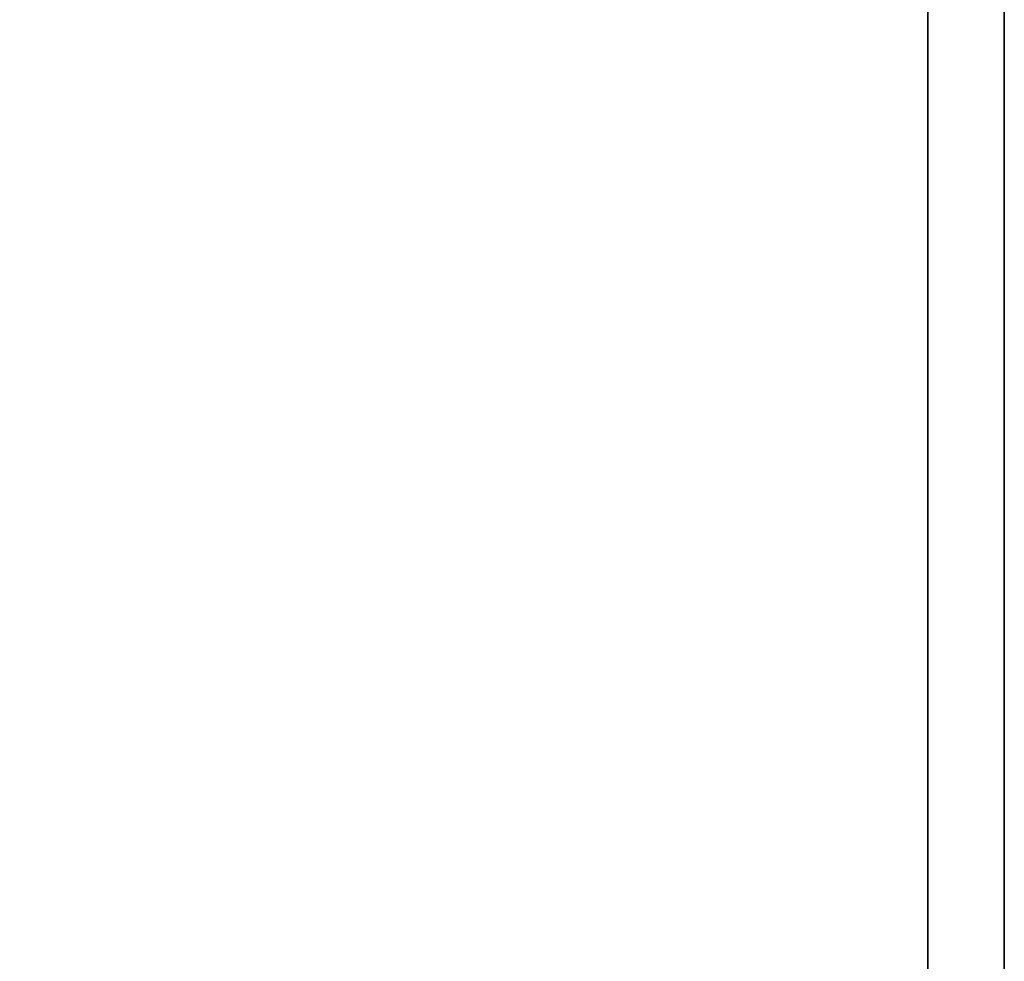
# Model space of a CAD drawing. Header units: millimetres. Extents: x 0 to 5110, y 0 to 2376.
# Tile 38 of 95: x 1726 to 1758, y 1613 to 1644. Entities that reach past the tile are written whole.
import ezdxf

# ---------------------------------------------------------------- set-up
doc = ezdxf.new("R2010")
doc.units = ezdxf.units.MM
doc.header["$LTSCALE"] = 8
doc.layers.add('Bemaßungen(ISO)', color=7, linetype='Continuous', lineweight=18)
doc.layers.add('Sichtbare Kanten(ISO)', color=7, linetype='Continuous', lineweight=35)
doc.styles.add('Aktuell-ISOGroßer Text', font='arial.ttf')
doc.dimstyles.new('X.XXXGroßer Text', dxfattribs={"dimscale": 8, "dimtxt": 3.048, "dimasz": 5, "dimexe": 3.175, "dimexo": 0.75, "dimgap": 0.762, "dimtad": 1, "dimdec": 1, "dimrnd": 1e-08, "dimzin": 12, "dimtxsty": 'Aktuell-ISOGroßer Text', "dimcen": 0.09, "dimdle": 10, "dimclrd": 256, "dimclre": 256, "dimclrt": 7, "dimadec": 0, "dimazin": 3, "dimtfac": 0.656168, "dimtdec": 1, "dimtmove": 0, "dimatfit": 3, "dimfxl": 1, "dimtolj": 1, "dimlwd": 25, "dimlwe": 25, "dimarcsym": 0})

# ---------------------------------------------------------------- blocks, each defined once
blk = doc.blocks.new('*D10')
at = {"layer": 'Bemaßungen(ISO)', "color": 250, "linetype": 'Continuous', "lineweight": 25, "true_color": 0x3f3f3f, "transparency": 16777216}
for p, q in [((1548.805, 1635.252), (1548.805, 1675.252)), ((1670.769, 1595.252), (1523.405, 1595.252)), ((1548.805, 1595.252), (1548.805, 1555.252)), ((1548.805, 1543.002), (1548.805, 1555.252)), ((1548.805, 1503.002), (1548.805, 1543.002)), ((1751.769, 1503.002), (1523.405, 1503.002)), ((1548.805, 1463.002), (1548.805, 1423.002))]:
    blk.add_line(p, q, dxfattribs=at)
at = {"layer": 'Bemaßungen(ISO)', "color": 250, "linetype": 'Continuous', "true_color": 0x3f3f3f, "transparency": 16777216}
for points in [[(1542.138, 1635.252), (1555.472, 1635.252), (1548.805, 1595.252)], [(1542.138, 1463.002), (1555.472, 1463.002), (1548.805, 1503.002)]]:
    blk.add_solid(points, dxfattribs=at)
at = {"layer": 'Defpoints', "color": 0, "linetype": 'Continuous', "transparency": 16777216}
for p in [(1548.805, 1595.252), (1676.769, 1595.252), (1757.769, 1503.002)]:
    blk.add_point(p, dxfattribs=at)
at = {"layer": 'Bemaßungen(ISO)', "color": 7, "linetype": 'Continuous', "lineweight": 25, "transparency": 16777216, "insert": (1513.402, 1517.458), "char_height": 24.384, "attachment_point": 1, "rotation": 90, "style": 'Aktuell-ISOGroßer Text'}
blk.add_mtext('\\A1;92,3', dxfattribs=at)

msp = doc.modelspace()

# ---------------------------------------------------------------- linework, layer by layer
at = {"layer": 'Sichtbare Kanten(ISO)'}
for p, q in [((1757.769, 2023.002), (1757.769, 1504.502)), ((1755.269, 1507.252), (1755.269, 2020.252))]:
    msp.add_line(p, q, dxfattribs=at)

# ---------------------------------------------------------------- dimensions: what is measured, and where the dimension line sits
at = {"layer": 'Bemaßungen(ISO)', "color": 250, "linetype": 'Continuous', "lineweight": 25, "true_color": 0x3f3f3f}
dim = msp.add_linear_dim(base=(1548.804953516, 1595.251832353), p1=(1757.769419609, 1503.001832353), p2=(1676.769419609, 1595.251832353), angle=270, dimstyle='X.XXXGroßer Text', override={"dimdec": 1, "dimtp": 0, "dimtm": 0, "dimtdec": 1, "dimtofl": 0}, dxfattribs=at)
dim.commit()
dim.dimension.update_dxf_attribs({"geometry": '*D10', "text_midpoint": (1548.804953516, 1549.126832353), "dimtype": 160})

doc.saveas('drawing.dxf')
